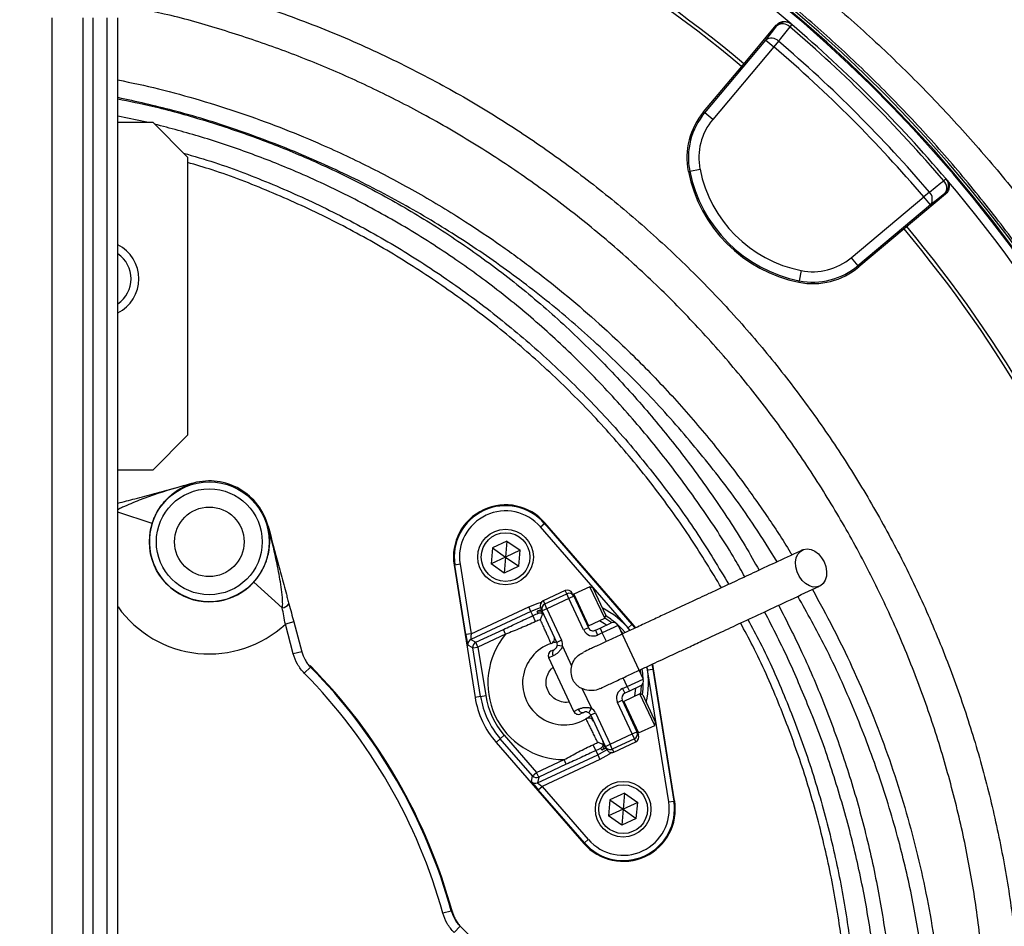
# Model space of a CAD drawing. Header units: millimetres. Extents: x 5255 to 12005, y 4675 to 12925.
# Tile 32 of 38: x 9163 to 10579, y 8869 to 10173. Entities that reach past the tile are written whole.
import ezdxf

# ---------------------------------------------------------------- set-up
doc = ezdxf.new("R2010")
doc.units = ezdxf.units.MM
doc.header["$LTSCALE"] = 5

msp = doc.modelspace()

# ---------------------------------------------------------------- linework, layer by layer
at = {"color": 7, "linetype": 'Continuous', "lineweight": 25}
for p, q in [((9209.8, 4775.2), (9209.8, 10175.2)), ((9254.6, 4775.2), (9254.6, 10175.2)), ((9269, 4775.2), (9269, 10175.2)), ((9289, 4775.2), (9289, 10175.2)), ((9304.5, 4775.2), (9304.5, 10175.2)), ((10273.2, 10165.9), (10270.4, 10162.6)), ((10273.2, 10165.9), (10272.3, 10166.7)), ((10201.3, 10105.6), (10251.1, 10164.9)), ((10252, 10164.1), (10251.1, 10164.9)), ((10148.2, 10039), (10235.9, 10143.4)), ((10235.9, 10143.4), (10247.4, 10133.8)), ((10254.2, 10141.9), (10247.4, 10133.8)), ((10247.4, 10133.8), (10159.7, 10029.4)), ((10146.6, 10040.3), (10201.3, 10105.6)), ((10146.6, 10040.3), (10148.2, 10039)), ((10159.7, 10029.4), (10148.2, 10039)), ((9304.5, 10025.2), (9354.5, 10025.2)), ((9404.5, 9975.2), (9354.5, 10025.2)), ((9404.5, 9975.2), (9404.5, 9575.2)), ((10124.6, 9954.3), (10126.7, 9954.7)), ((10141.4, 9957.6), (10126.7, 9954.7)), ((10495.2, 9943.9), (10491.9, 9941.1)), ((10496, 9943), (10495.2, 9943.9)), ((10471.2, 9924.9), (10463.1, 9918)), ((10358.7, 9830.4), (10463.1, 9918)), ((10494.2, 9921.8), (10434.9, 9872)), ((10472.8, 9906.5), (10463.1, 9918)), ((10494.2, 9921.8), (10493.4, 9922.7)), ((10472.8, 9906.5), (10368.3, 9818.9)), ((10434.9, 9872), (10369.7, 9817.3)), ((10358.7, 9830.4), (10368.3, 9818.9)), ((10287, 9812), (10284, 9797.3)), ((10369.7, 9817.3), (10368.3, 9818.9)), ((10283.6, 9795.2), (10284, 9797.3)), ((9354.5, 9525.2), (9404.5, 9575.2)), ((9354.5, 9525.2), (9304.5, 9525.2)), ((9413.1, 9506.7), (9413.1, 9506.7)), ((9520.3, 9444.8), (9520.3, 9444.8)), ((9911.9, 9443.7), (9917.6, 9448.6)), ((10037.9, 9298.5), (9911.9, 9443.7)), ((9917.6, 9448.6), (9918.4, 9449.4)), ((9917.6, 9448.6), (10043.6, 9303.4)), ((10044.5, 9304.2), (9918.4, 9449.4)), ((9863.8, 9423.2), (9842.9, 9413.5)), ((9863.8, 9423.2), (9861.8, 9400.2)), ((9863.8, 9423.2), (9882.7, 9410)), ((9842.9, 9413.5), (9840.9, 9390.4)), ((9842.9, 9413.5), (9861.8, 9400.2)), ((9882.7, 9410), (9861.8, 9400.2)), ((9880.7, 9387), (9882.7, 9410)), ((9788.9, 9388.6), (9787.7, 9388.4)), ((9787.7, 9388.4), (9817.9, 9198.5)), ((9796.3, 9389.8), (9788.9, 9388.6)), ((9804.8, 9288.8), (9788.9, 9388.6)), ((9796.3, 9389.8), (9812.2, 9290)), ((9861.8, 9400.2), (9840.9, 9390.4)), ((9859.8, 9377.2), (9840.9, 9390.4)), ((9861.8, 9400.2), (9859.8, 9377.2)), ((9880.7, 9387), (9859.8, 9377.2)), ((9861.8, 9400.2), (9880.7, 9387)), ((9499.7, 9364.3), (9540.7, 9327.3)), ((9947.7, 9352), (9916, 9337.2)), ((9918.1, 9332.7), (9949.8, 9347.5)), ((9953, 9340.7), (9949.8, 9347.5)), ((9957.7, 9348.4), (9959.8, 9343.8)), ((9983.2, 9357.5), (9959.9, 9346.6)), ((9987.2, 9356.1), (9983.2, 9357.5)), ((10004.4, 9312.2), (9983.2, 9357.5)), ((9987.2, 9356.1), (10005.8, 9316.2)), ((9921.3, 9325.9), (9918.1, 9332.7)), ((9953, 9340.7), (9921.3, 9325.9)), ((9959.8, 9343.8), (9953, 9340.7)), ((9974.1, 9295.4), (9953, 9340.7)), ((9959.8, 9343.8), (9980.9, 9298.5)), ((9898.3, 9321.9), (9811.7, 9281.5)), ((9812.2, 9290), (9895.2, 9328.7)), ((9898.3, 9321.9), (9895.2, 9328.7)), ((9901.1, 9316), (9898.3, 9321.9)), ((9914.5, 9322.7), (9912.4, 9327.2)), ((9921.3, 9325.9), (9914.5, 9322.7)), ((9935.6, 9277.4), (9914.5, 9322.7)), ((9921.3, 9325.9), (9942.4, 9280.6)), ((10004.4, 9312.2), (10005.8, 9316.2)), ((9557.2, 9307), (9545.2, 9303.7)), ((9556.6, 9260.9), (9545.2, 9303.7)), ((9557.2, 9307), (9568.7, 9264.1)), ((9905, 9307.5), (9901.1, 9316)), ((9981, 9301.3), (10004.4, 9312.2)), ((9997.7, 9298.1), (10013.6, 9305.5)), ((10037.9, 9298.5), (10043.6, 9303.4)), ((10043.6, 9303.4), (10044.5, 9304.2)), ((10049.1, 9298.6), (10044.5, 9304.2)), ((9812.2, 9290), (9804.8, 9288.8)), ((9819, 9277.6), (9858.6, 9296.1)), ((9861.8, 9289.3), (9822.1, 9270.8)), ((9861.8, 9289.3), (9858.6, 9296.1)), ((9980.9, 9298.5), (9974.1, 9295.4)), ((9990.9, 9294.9), (9997.7, 9298.1)), ((9990.9, 9294.9), (9994.1, 9288.1)), ((10000.9, 9291.3), (9994.1, 9288.1)), ((9997.7, 9298.1), (10000.9, 9291.3)), ((10023.5, 9301.8), (10000.9, 9291.3)), ((10023.5, 9301.8), (10059.5, 9224.8)), ((9811.7, 9281.5), (9819, 9277.6)), ((9822.1, 9270.8), (9819, 9277.6)), ((9942.4, 9280.6), (9935.6, 9277.4)), ((9568.7, 9264.1), (9556.6, 9260.9)), ((9814.7, 9269.7), (9807.5, 9273.5)), ((9814.7, 9269.7), (9822.1, 9270.8)), ((9825.8, 9199.8), (9814.7, 9269.7)), ((9822.1, 9270.8), (9833.2, 9201)), ((9927.5, 9265.3), (9932, 9267.4)), ((9943.7, 9272), (9936.2, 9273.1)), ((9943.7, 9272), (9956.8, 9243.9)), ((9930.3, 9258.4), (9923.8, 9255.4)), ((9959.8, 9178.3), (9923.8, 9255.4)), ((10074.7, 9239.4), (10073.4, 9246.4)), ((9581.3, 9242), (9572.4, 9233.2)), ((9580.9, 9244.1), (9581.3, 9242)), ((10066.1, 9238), (10073.6, 9239.2)), ((10096.4, 9048.1), (10066.1, 9238)), ((10073.6, 9239.2), (10074.7, 9239.4)), ((10073.6, 9239.2), (10103.8, 9049.3)), ((10104.9, 9049.5), (10074.7, 9239.4)), ((10036.8, 9214.2), (10059.5, 9224.8)), ((9972.1, 9210.9), (9985.3, 9182.8)), ((10030, 9211.1), (10036.8, 9214.2)), ((10030, 9211.1), (10033.2, 9204.3)), ((10055.1, 9203.4), (10031.7, 9192.6)), ((10040, 9207.4), (10033.2, 9204.3)), ((10036.8, 9214.2), (10040, 9207.4)), ((10055.8, 9214.8), (10040, 9207.4)), ((10059.1, 9202), (10055.1, 9203.4)), ((10076.2, 9158.1), (10055.1, 9203.4)), ((9825.8, 9199.8), (9817.9, 9198.5)), ((9825.8, 9199.8), (9833.2, 9201)), ((10022.7, 9191.1), (10029.5, 9194.3)), ((10043.9, 9145.8), (10022.7, 9191.1)), ((10029.5, 9194.3), (10050.7, 9149)), ((10059.1, 9202), (10077.6, 9162.1)), ((9959.8, 9178.3), (9966.2, 9181.3)), ((9974.3, 9176.8), (9969.7, 9174.7)), ((9981.3, 9176.4), (9985.3, 9182.8)), ((9984.2, 9173.2), (9991, 9176.3)), ((9991, 9176.3), (10012.2, 9131)), ((10005.4, 9127.9), (9984.2, 9173.2)), ((10076.2, 9158.1), (10077.6, 9162.1)), ((10043.9, 9145.8), (10050.7, 9149)), ((10050.7, 9149), (10052.8, 9144.5)), ((10052.9, 9147.3), (10076.2, 9158.1)), ((9854.2, 9139), (9848.2, 9133.7)), ((9848.2, 9133.7), (9974.2, 8988.5)), ((9854.2, 9139), (9859.9, 9143.9)), ((9900.6, 9085.5), (9854.2, 9139)), ((9859.9, 9143.9), (9906.2, 9090.5)), ((10012.2, 9131), (10043.9, 9145.8)), ((10047, 9139), (10015.3, 9124.2)), ((10017.4, 9119.7), (10049.2, 9134.5)), ((10047, 9139), (10043.9, 9145.8)), ((9991.6, 9121.9), (9987.6, 9130.4)), ((9991.6, 9121.9), (9994.3, 9116)), ((10005.4, 9127.9), (10012.2, 9131)), ((10007.5, 9123.3), (10005.4, 9127.9)), ((10015.3, 9124.2), (10012.2, 9131)), ((9906.2, 9090.5), (9945.9, 9108.9)), ((9907.7, 9075.6), (9994.3, 9116)), ((9997.5, 9109.2), (9914.5, 9070.5)), ((9949.1, 9102.2), (9945.9, 9108.9)), ((9994.3, 9116), (9997.5, 9109.2)), ((9900.6, 9085.5), (9906.2, 9090.5)), ((9909.4, 9083.7), (9906.2, 9090.5)), ((9949.1, 9102.2), (9909.4, 9083.7)), ((9898.9, 9077.5), (9900.6, 9085.5)), ((9909.4, 9083.7), (9907.7, 9075.6)), ((9908.8, 9065.6), (9914.5, 9070.5)), ((9975.1, 8989.3), (9908.8, 9065.6)), ((9914.5, 9070.5), (9980.8, 8994.2)), ((10011.9, 9050.9), (10009.9, 9027.9)), ((10032.9, 9060.7), (10011.9, 9050.9)), ((10011.9, 9050.9), (10030.9, 9037.7)), ((10032.9, 9060.7), (10030.9, 9037.7)), ((10051.8, 9047.4), (10030.9, 9037.7)), ((10032.9, 9060.7), (10051.8, 9047.4)), ((10049.8, 9024.4), (10051.8, 9047.4)), ((10096.4, 9048.1), (10103.8, 9049.3)), ((10103.8, 9049.3), (10104.9, 9049.5)), ((10030.9, 9037.7), (10009.9, 9027.9)), ((10030.9, 9037.7), (10028.8, 9014.7)), ((10030.9, 9037.7), (10049.8, 9024.4)), ((10028.8, 9014.7), (10009.9, 9027.9)), ((10049.8, 9024.4), (10028.8, 9014.7)), ((9975.1, 8989.3), (9980.8, 8994.2)), ((9975.1, 8989.3), (9974.2, 8988.5)), ((9783.8, 8891.3), (9771.8, 8888)), ((9783.8, 8891.3), (9785.3, 8889.9)), ((9796.7, 8869.3), (9787.8, 8860.5)), ((9796.7, 8869.3), (9828, 8838))]:
    msp.add_line(p, q, dxfattribs=at)
at = {"color": 8, "linetype": 'Continuous', "lineweight": 25}
for p, q in [((9345.8, 10025.2), (9304.5, 10034.2)), ((9353.7, 9448.6), (9304.5, 9464.5)), ((9949.8, 9347.5), (9947.7, 9352)), ((9959.9, 9346.6), (9981, 9301.3)), ((9916, 9337.2), (9918.1, 9332.7)), ((10043.6, 9303.4), (10047.9, 9298.2)), ((10006.7, 9278.8), (10000.9, 9291.3)), ((10026.9, 9294.5), (10030.8, 9290.2)), ((10041, 9294.8), (10037.9, 9298.5)), ((10072.3, 9245.9), (10073.6, 9239.2)), ((10055.2, 9237.7), (10056, 9232.1)), ((10066.1, 9238), (10065.3, 9242.6)), ((10036.8, 9214.2), (10031, 9226.7)), ((10031.7, 9192.6), (10052.9, 9147.3)), ((10049.2, 9134.5), (10047, 9139)), ((10015.3, 9124.2), (10017.4, 9119.7))]:
    msp.add_line(p, q, dxfattribs=at)
at = {"color": 7, "linetype": 'Continuous', "lineweight": 25, "flags": 128}
for points in [[(10235.9, 10143.4), (10244.1, 10154), (10252, 10164.1)], [(10270.4, 10162.6), (10257.3, 10145.8), (10254.2, 10141.9)], [(10471.2, 9924.9), (10487.9, 9938), (10491.9, 9941.1)], [(10493.4, 9922.7), (10483.3, 9914.8), (10472.8, 9906.5)], [(10319.9, 9393.1), (10322.3, 9386.4), (10323.4, 9379.5), (10323.1, 9372.9), (10321.5, 9367.1), (10318.5, 9362.3), (10314.5, 9359), (10309.6, 9357.2), (10304.2, 9357.1), (10298.6, 9358.8), (10293.2, 9362), (10288.3, 9366.7), (10284.1, 9372.5), (10281.1, 9379), (10279.3, 9385.9), (10278.9, 9392.7), (10279.9, 9398.9), (10282.2, 9404.3), (10285.7, 9408.4), (10290.2, 9411), (10295.4, 9411.9), (10301, 9411.1), (10306.5, 9408.6), (10311.7, 9404.6), (10316.3, 9399.3), (10319.9, 9393.1)], [(9912.4, 9327.3), (9911.6, 9327.1), (9898.3, 9321.9)], [(9908.5, 9319.1), (9908.4, 9319.3), (9908, 9320.3), (9907.2, 9322)], [(10033.6, 9291.6), (10029.4, 9296.4), (10023.1, 9302.6)], [(10059.8, 9224), (10059, 9232.8), (10058.1, 9239.2)], [(9994.3, 9116), (10006.8, 9122.9), (10007.5, 9123.3)], [(10000.1, 9122.7), (10000, 9122.9), (9999.5, 9123.9), (9998.7, 9125.6)]]:
    msp.add_lwpolyline(points, dxfattribs=at)
at = {"color": 8, "linetype": 'Continuous', "lineweight": 25, "flags": 128}
for points in [[(9895.2, 9328.7), (9908.8, 9334), (9913.7, 9335.5)], [(10006.8, 9302.3), (10004, 9304.3), (9996.9, 9308.7)], [(10004.6, 9312.8), (10004.6, 9312.8), (10014.6, 9305.9)], [(10047.6, 9200), (10048.8, 9208.3), (10049.1, 9211.7)], [(10056.8, 9215.4), (10055.7, 9203.3), (10055.7, 9203.2)], [(10014.7, 9119), (10010.3, 9116.2), (9997.5, 9109.2)]]:
    msp.add_lwpolyline(points, dxfattribs=at)
at = {"color": 7, "linetype": 'Continuous', "lineweight": 25}
for centre, radius in [((9435.8, 9422.1), 86.1), ((9435.8, 9422.1), 76.1), ((9435.8, 9422.1), 50), ((9861.8, 9400.2), 40), ((9861.8, 9400.2), 35), ((10030.9, 9037.7), 40), ((10030.9, 9037.7), 35)]:
    msp.add_circle(centre, radius, dxfattribs=at)
for centre, radius, start, end in [((9004.5, 8675.2), 1975, 1.3781, 85.3935), ((9004.5, 8675.2), 1971.4, 1.3807, 84.4361), ((9004.5, 8675.2), 1970, 1.3816, 84.3878), ((9004.5, 8675.2), 1957.5, 49.6345, 70.3655), ((9004.5, 8675.2), 1865, 50.0805, 69.9195), ((9004.5, 8675.2), 1870, 50.0802, 69.9198), ((10263.5, 10154.5), 15, 49.6174, 140.017), ((10260.3, 10153.1), 13.8, 43.3838, 126.9104), ((9004.5, 8675.2), 1957.5, 40.4003, 49.5997), ((9004.5, 8675.2), 1953.1, 40.4003, 49.5997), ((10244.2, 10132.4), 13.8, 43.3665, 126.9057), ((9004.5, 8675.2), 1926.9, 40.4331, 49.5669), ((9004.5, 8675.2), 1916.3, 40.4331, 49.5669), ((10225.2, 9974.4), 102.6, 140, 191.2844), ((10225.2, 9974.4), 100.5, 140, 191.2844), ((10225.2, 9974.4), 85.5, 140, 191.2844), ((10323.3, 9994), 202.6, 191.2844, 258.7156), ((10323.3, 9994), 200.5, 191.2844, 258.7156), ((10323.3, 9994), 185.5, 191.2844, 258.7156), ((10482.4, 9931), 13.8, 323.0896, 46.6162), ((10483.8, 9934.2), 15, 309.983, 40.3826), ((9004.5, 8675.2), 1957.5, 19.6345, 40.3655), ((10461.7, 9914.8), 13.8, 323.0943, 46.6335), ((9004.5, 8675.2), 1865, 20.0805, 39.9195), ((9004.5, 8675.2), 1870, 20.0802, 39.9198), ((9279.5, 9800.2), 55, 297.0357, 62.9643), ((9279.5, 9800.2), 43.7, 304.8499, 55.1501), ((10303.7, 9895.9), 85.5, 258.7156, 310), ((10303.7, 9895.9), 102.6, 258.7156, 310), ((10303.7, 9895.9), 100.5, 258.7156, 310), ((9413.1, 9506.6), 0.0402, 105.1693, 122.7357), ((9435.8, 9422.1), 87.5, 15, 105), ((9435.8, 9422.1), 87.5, 15, 105), ((9861.8, 9400.2), 75, 40.962, 189.038), ((9861.8, 9400.2), 73.8, 40.962, 189.038), ((9861.8, 9400.2), 66.3, 40.962, 189.038), ((9435.8, 9422.1), 86.2, 162.1258, 317.8742), ((9520.3, 9444.7), 0.0402, 357.2642, 14.8307), ((9950.9, 9345.2), 7.5, 25, 115), ((9953, 9340.7), 7.5, 25, 115), ((9960.4, 9345.5), 1.25, 115, 205), ((9539.3, 9340.9), 13.7, 275.6802, 323.2408), ((9919.2, 9330.4), 7.5, 115, 205), ((9921.3, 9325.9), 7.5, 115, 205), ((9946.3, 9218.9), 107, 110.6787, 115), ((9946.3, 9218.9), 97.7, 110.6787, 115), ((9980.5, 9302.5), 1.25, 205, 295), ((9946.3, 9218.9), 113.6, 49.6435, 58.5068), ((10016.7, 9298.7), 7.5, 25, 115), ((9946.3, 9218.9), 110, 140.2218, 269.7782), ((9987.7, 9301.7), 15, 205, 295), ((9987.7, 9301.7), 7.5, 205, 295), ((9814.9, 9274.7), 7.5, 115.0145, 189.0235), ((9822.1, 9270.8), 7.5, 115.0145, 189.0235), ((9946.3, 9218.9), 60, 108.6206, 301.3794), ((9924.8, 9282.9), 7.5, 288.6206, 25), ((9928.8, 9274.2), 7.5, 351.4427, 25), ((9928.8, 9274.2), 15, 351.4427, 25), ((9930.6, 9258.5), 7.5, 115, 205), ((9935.9, 9262), 6.71, 126.0535, 212.8712), ((9004.5, 8675.2), 796.2, 15.5016, 44.4984), ((9004.5, 8675.2), 809.8, 15.3729, 44.6271), ((9004.5, 8675.2), 808.7, 15.5016, 44.4984), ((10052.7, 9221.6), 7.5, 295, 25), ((9946.3, 9218.9), 113.6, 351.4932, 0.3565), ((10036.3, 9197.5), 15, 115, 205), ((10036.3, 9197.5), 7.5, 115, 205), ((9946.3, 9218.9), 130, 189.038, 220.962), ((9946.3, 9218.9), 122, 189.038, 220.962), ((9946.3, 9218.9), 114.5, 189.038, 220.962), ((10032.3, 9191.4), 1.25, 115, 205), ((9966.6, 9181.5), 7.5, 205, 295), ((9972.6, 9183.3), 6.71, 197.1288, 283.9465), ((9977.4, 9170), 7.5, 25, 58.5573), ((9977.4, 9170), 15, 25, 58.5573), ((9981.5, 9161.3), 7.5, 25, 121.3794), ((10043.9, 9145.8), 7.5, 295, 25), ((10052.3, 9148.4), 1.25, 205, 295), ((9946.3, 9218.9), 97.7, 295, 299.3213), ((9996.4, 9129.2), 7.5, 347.1879, 24.9995), ((10046, 9141.3), 7.5, 295, 25), ((9946.3, 9218.9), 107, 295, 299.3213), ((10012.2, 9131), 7.5, 205, 295), ((10014.3, 9126.5), 7.5, 205, 295), ((9904.5, 9082.4), 7.5, 220.9765, 294.9855), ((9906.2, 9090.5), 7.5, 220.9765, 294.9855), ((10030.9, 9037.7), 75, 220.962, 9.038), ((10030.9, 9037.7), 73.8, 220.962, 9.038), ((10030.9, 9037.7), 66.3, 220.962, 9.038)]:
    msp.add_arc(centre, radius, start, end, dxfattribs=at)
at = {"color": 8, "linetype": 'Continuous', "lineweight": 25}
for centre, radius, start, end in [((9004.5, 8675.2), 1971.4, 1.3807, 84.4368), ((9435.8, 9422.1), 161.2, 215.4922, 312.7267), ((9909.8, 9315), 7.5, 48.2831, 110.8172), ((9946.3, 9218.9), 121.1, 38.8414, 63.3045), ((9946.3, 9218.9), 121.1, 346.6955, 11.1625), ((9996.4, 9129.2), 7.5, 299.1838, 347.1872)]:
    msp.add_arc(centre, radius, start, end, dxfattribs=at)
at = {"color": 7, "linetype": 'Continuous', "lineweight": 25}
for centre, major_axis, ratio, start_param, end_param in [((9805, 9288.9), (-2.4, 15.4), 0.016782, 1.575598, 3.128941), ((9812.4, 9290.1), (0.72, 8.61), 0.027351, 1.586457, 3.1398), ((9909.1, 9065.7), (-10.2, 11.8), 0.016782, 0.012652, 1.565995), ((9914.8, 9070.6), (7.06, -4.98), 0.027351, 3.143386, 4.696729)]:
    msp.add_ellipse(centre, major_axis=major_axis, ratio=ratio, start_param=start_param, end_param=end_param, dxfattribs=at)
at = {"color": 8, "linetype": 'Continuous', "lineweight": 25}
for points, knots in [([(10056.9, 10392.4), (10056.9, 10392.4), (10083.5, 10376.7), (10136.2, 10343.9), (10212.7, 10290.9), (10287.1, 10233.9), (10359.3, 10173), (10428.9, 10108.3), (10495.2, 10040.8), (10557.8, 9970.5), (10616.9, 9897.9), (10672.9, 9822.1), (10725.7, 9743.3), (10775, 9661.5), (10823.2, 9572.5), (10869.2, 9476), (10911.9, 9371.8), (10949.1, 9264.3), (10980.4, 9153.8), (11005.6, 9040.6), (11024, 8927.1), (11036, 8813.8), (11041.6, 8701.1), (11040.9, 8587), (11033.7, 8472.1), (11019.8, 8356.8), (10999.6, 8243.3), (10973.2, 8132.2), (10941, 8023.6), (10902.4, 7916), (10857.4, 7809.6), (10805.9, 7705.1), (10753.8, 7612.8), (10702.6, 7532.5), (10653.7, 7463), (10601.9, 7395.5), (10546.8, 7329.6), (10488.5, 7265.5), (10426.9, 7203.4), (10362.5, 7143.8), (10289, 7081.4), (10205.8, 7017.5), (10112, 6953.5), (10014, 6894.1), (9911.8, 6839.9), (9805.6, 6791.2), (9698, 6749), (9589.2, 6713.2), (9479.7, 6684), (9384.6, 6663.6), (9325.9, 6654.7), (9304.5, 6651.5)], [0, 0, 0, 0, 0, 0.018711, 0.037432, 0.056144, 0.075247, 0.094361, 0.113465, 0.132276, 0.151097, 0.169908, 0.189089, 0.208282, 0.227463, 0.250072, 0.272698, 0.295307, 0.318584, 0.34188, 0.365157, 0.387817, 0.410494, 0.433153, 0.456474, 0.479814, 0.503136, 0.525858, 0.548598, 0.57132, 0.594707, 0.618113, 0.641499, 0.658496, 0.675493, 0.69262, 0.709747, 0.727264, 0.744781, 0.762427, 0.780074, 0.802847, 0.825638, 0.848411, 0.871846, 0.895301, 0.918736, 0.941474, 0.964229, 0.986967, 1, 1, 1, 1]), ([(10980.6, 8722.7), (10979.8, 8751.1), (10978, 8817), (10967.7, 8919.2), (10951.1, 9028.8), (10928.5, 9136.3), (10899.7, 9243.4), (10864.6, 9349.7), (10823.1, 9454.8), (10778.7, 9550.9), (10732.7, 9638.3), (10686.4, 9717.3), (10636.1, 9794.5), (10581.9, 9869.8), (10523.8, 9943), (10462.8, 10012.9), (10398.9, 10079.4), (10332.6, 10142.4), (10262.9, 10202.7), (10190, 10260), (10114.1, 10314.5), (10061.6, 10347.6), (10035.3, 10364.2)], [0, 0, 0, 0, 0.043065, 0.1001172, 0.1556466, 0.211219, 0.2667485, 0.3238965, 0.3810914, 0.4382395, 0.4845792, 0.5309438, 0.5772836, 0.6245463, 0.6718352, 0.7190979, 0.7654446, 0.8118161, 0.8581627, 0.9054334, 0.9527304, 1, 1, 1, 1]), ([(9354.5, 10235.3), (9367.2, 10232.6), (9412.8, 10223), (9489.7, 10200), (9584.8, 10166.6), (9677.4, 10127), (9764.2, 10083.4), (9845.1, 10036.4), (9920.4, 9986.7), (9993, 9932.8), (10062.4, 9875), (10128.4, 9813.5), (10190.7, 9748.6), (10249, 9680.3), (10303.4, 9608.9), (10353.8, 9534.5), (10400, 9457.4), (10441.9, 9378.1), (10479.1, 9296.6), (10511.5, 9213.3), (10539.3, 9128.2), (10562.3, 9041.6), (10580.5, 8953.8), (10593.8, 8865.3), (10602.1, 8776.1), (10605.2, 8686.5), (10603.2, 8596.5), (10596.1, 8506.7), (10584.1, 8417.4), (10567.1, 8329), (10545.2, 8241.9), (10518.1, 8156.2), (10489.4, 8078.7), (10467.5, 8030.7), (10458.1, 8010)], [0, 0, 0, 0, 0.013704, 0.0491, 0.084532, 0.119929, 0.155221, 0.186838, 0.218555, 0.250322, 0.28209, 0.313807, 0.345425, 0.376868, 0.408409, 0.44, 0.47159, 0.503131, 0.534573, 0.565933, 0.597392, 0.628901, 0.660409, 0.691867, 0.723226, 0.754754, 0.786382, 0.818061, 0.849741, 0.88137, 0.912899, 0.94442, 0.976041, 1, 1, 1, 1]), ([(10412.9, 8031.1), (10421.6, 8050.2), (10442.6, 8096.2), (10470.4, 8171.2), (10496.8, 8254.7), (10518, 8338.8), (10534.4, 8423.1), (10546.2, 8509), (10553.2, 8596.3), (10555.2, 8684.7), (10552.2, 8772.1), (10544.3, 8858.2), (10531.8, 8942.8), (10514.5, 9027.3), (10492.2, 9111.5), (10465, 9195.1), (10433.3, 9276.4), (10397.4, 9355.1), (10357.6, 9431), (10313.3, 9505.3), (10264.4, 9577.7), (10211, 9647.8), (10154.1, 9714.4), (10094.1, 9777.1), (10031.2, 9836), (9964.4, 9891.8), (9894, 9944.3), (9820, 9993.2), (9746, 10036.2), (9672.7, 10073.7), (9600.4, 10106), (9526, 10135), (9449.4, 10160), (9392, 10176.5), (9360, 10183.3), (9354.5, 10184.4)], [0, 0, 0, 0, 0.022967, 0.055176, 0.087358, 0.11863, 0.149926, 0.181198, 0.213387, 0.245603, 0.277792, 0.308906, 0.340043, 0.371156, 0.403169, 0.435207, 0.46722, 0.498423, 0.52965, 0.560853, 0.592953, 0.625079, 0.657179, 0.688552, 0.719949, 0.751322, 0.783606, 0.815916, 0.848199, 0.877042, 0.905903, 0.934745, 0.964293, 0.993862, 1, 1, 1, 1]), ([(9304.5, 10086.3), (9324.1, 10082.1), (9363.7, 10073.8), (9422.6, 10057.4), (9480.7, 10039), (9537.2, 10018.4), (9598.6, 9993.2), (9665.1, 9962.2), (9736, 9924.4), (9799.2, 9886.2), (9855.1, 9848.6), (9904.1, 9812.7), (9951.4, 9775.1), (10002.2, 9731.1), (10056.1, 9680), (10111.9, 9621), (10160.2, 9564.1), (10201.8, 9510.3), (10237.5, 9459.7), (10261.3, 9423.9), (10272.7, 9404.6), (10273.5, 9403.2)], [0, 0, 0, 0, 0.048593, 0.098736, 0.148879, 0.19721, 0.245542, 0.311078, 0.376664, 0.4422, 0.492217, 0.542234, 0.591658, 0.641083, 0.708045, 0.775056, 0.84202, 0.893079, 0.944138, 0.995974, 1, 1, 1, 1]), ([(10252.2, 9393.3), (10241.8, 9410.3), (10214.7, 9454.3), (10164.8, 9521.6), (10103.7, 9595.6), (10037.5, 9665.5), (9967, 9731.3), (9892.9, 9791.9), (9815.3, 9847.2), (9734.7, 9897.3), (9650.8, 9942.2), (9564.1, 9981.7), (9475, 10015.4), (9388.4, 10042.2), (9330.9, 10054.9), (9304.5, 10060.7)], [0, 0, 0, 0, 0.050796, 0.131783, 0.213022, 0.294337, 0.375561, 0.456535, 0.535743, 0.61521, 0.694757, 0.774209, 0.853404, 0.93268, 1, 1, 1, 1]), ([(9304.5, 10059), (9320.9, 10055.6), (9362, 10047.2), (9426.8, 10029.1), (9498.8, 10005.3), (9572.3, 9976.2), (9646.9, 9941.5), (9721.8, 9900.6), (9794.9, 9854.6), (9865.6, 9803.2), (9933.4, 9746.6), (9996.4, 9686.4), (10054.9, 9623.3), (10109.1, 9557.9), (10159.7, 9488.9), (10199, 9429.9), (10219.7, 9392.9), (10226.3, 9381.2)], [0, 0, 0, 0, 0.0418642, 0.105459, 0.1691051, 0.2326994, 0.3046353, 0.3766464, 0.4485817, 0.5234187, 0.5983427, 0.6731855, 0.7456736, 0.8182195, 0.8907085, 0.9653467, 1, 1, 1, 1]), ([(10205.9, 9371.7), (10201.2, 9380.1), (10182.9, 9412.8), (10146.4, 9468), (10096.3, 9537), (10041.3, 9603.6), (9983.3, 9666.4), (9922.3, 9724.9), (9858.3, 9778.7), (9790, 9829.1), (9717.3, 9875.6), (9640.6, 9917.8), (9565.8, 9952.9), (9493.7, 9981.4), (9425.7, 10004.4), (9379.7, 10016.6), (9357.1, 10022.6)], [0, 0, 0, 0, 0.026664, 0.103452, 0.182509, 0.261632, 0.340688, 0.416736, 0.49286, 0.568903, 0.648, 0.727186, 0.806284, 0.87163, 0.937027, 1, 1, 1, 1]), ([(9413, 9506.6), (9405, 9504.4), (9378.7, 9497), (9344.2, 9486.4), (9317.3, 9474.3), (9306.9, 9470), (9304.9, 9468.5), (9304.5, 9468.2)], [0, 0, 0, 0, 0.2165335, 0.7108809, 0.9356439, 0.9868032, 1, 1, 1, 1]), ([(10303, 9353.5), (10313, 9335.3), (10333.1, 9298.7), (10360.5, 9242), (10385.8, 9183.8), (10408.8, 9124.1), (10429.2, 9063.4), (10446.9, 9002), (10461.9, 8940.1), (10474.1, 8877.8), (10483.6, 8814.9), (10490.3, 8751), (10494.2, 8686.3), (10495, 8620.9), (10492.7, 8555.3), (10487.6, 8491.4), (10479.7, 8429.4), (10468.3, 8362.3), (10452, 8288.8), (10429.6, 8209.2), (10404.7, 8137.2), (10384.2, 8084.7), (10372.3, 8058.5), (10369.1, 8051.5)], [0, 0, 0, 0, 0.045919, 0.092028, 0.139094, 0.186159, 0.233556, 0.280952, 0.327817, 0.374682, 0.42189, 0.469098, 0.517423, 0.565749, 0.614472, 0.663195, 0.708222, 0.75325, 0.814306, 0.875409, 0.936467, 0.983064, 1, 1, 1, 1]), ([(10254.3, 9330.9), (10265.8, 9308.4), (10290.3, 9260.6), (10322, 9185.1), (10350.9, 9105.2), (10375.2, 9023), (10394.8, 8938.9), (10409.5, 8853), (10419, 8767.5), (10423.4, 8682.8), (10423, 8599.2), (10417.8, 8514.9), (10407.7, 8430.3), (10392.6, 8345.5), (10372.8, 8262.4), (10348, 8181.3), (10326.7, 8120.5), (10312.1, 8087.2), (10308.8, 8079.6)], [0, 0, 0, 0, 0.058292, 0.123766, 0.189292, 0.254767, 0.322183, 0.389655, 0.457071, 0.521802, 0.586583, 0.651316, 0.71788, 0.784498, 0.851061, 0.915992, 0.980973, 1, 1, 1, 1]), ([(10352.5, 8059.3), (10359.7, 8075.6), (10380.3, 8121.8), (10407.6, 8200.5), (10434.5, 8294.7), (10454.7, 8390.5), (10467.8, 8482.9), (10474.2, 8571.6), (10475.1, 8656.4), (10470.9, 8741.3), (10461.6, 8825.8), (10447.3, 8909.5), (10426.9, 8996.8), (10399.4, 9087.4), (10363.9, 9180.6), (10325.2, 9266.5), (10295.5, 9319.8), (10282.1, 9343.8)], [0, 0, 0, 0, 0.03994, 0.113277, 0.186686, 0.260007, 0.333092, 0.396545, 0.460214, 0.523997, 0.587785, 0.651467, 0.71493, 0.789274, 0.86386, 0.938531, 1, 1, 1, 1]), ([(9913.7, 9324.5), (9912.5, 9324.1), (9910, 9323.2), (9907.6, 9322.3), (9907.3, 9322.1), (9907.2, 9322)], [0, 0, 0, 0, 0.308705, 0.657004, 1, 1, 1, 1]), ([(10299.7, 9179.5), (10290.1, 9203.1), (10270.3, 9251.3), (10246.5, 9297.8), (10234.3, 9321.5)], [0, 0, 0, 0, 0.489496, 1, 1, 1, 1]), ([(10000.1, 9122.7), (10000.2, 9122.7), (10000.4, 9122.8), (10002.1, 9123.6), (10004.2, 9124.9), (10005.3, 9125.5)], [0, 0, 0, 0, 0.25388, 0.630836, 1, 1, 1, 1])]:
    msp.add_open_spline(points, degree=3, knots=knots, dxfattribs=at)
at = {"color": 7, "linetype": 'Continuous', "lineweight": 25}
for points, knots in [([(10251.1, 10164.9), (10251.8, 10165.7), (10252.5, 10166.3), (10254, 10167.6), (10254.8, 10168.1), (10256.6, 10169), (10257.5, 10169.4), (10259.4, 10169.9), (10260.4, 10170.1), (10262.3, 10170.3), (10263.3, 10170.3), (10265.3, 10170), (10266.2, 10169.8), (10268.1, 10169.2), (10269, 10168.8), (10270.8, 10167.9), (10271.6, 10167.3), (10272.3, 10166.7)], [0, 0, 0, 0, 0.125, 0.125, 0.25, 0.25, 0.375, 0.375, 0.5, 0.5, 0.625, 0.625, 0.75, 0.75, 0.875, 0.875, 1, 1, 1, 1]), ([(9398.7, 9981), (9413.7, 9976.6), (9457.3, 9963.8), (9527.5, 9936.5), (9609.1, 9899.6), (9687.9, 9857.3), (9763.5, 9810.1), (9835.8, 9758.1), (9904.7, 9701.3), (9969.9, 9639.9), (10031, 9574.5), (10087.4, 9505.4), (10138.5, 9434.5), (10168.3, 9385), (10182.8, 9360.9)], [0, 0, 0, 0, 0.045798, 0.132947, 0.22069, 0.308011, 0.394894, 0.481683, 0.568767, 0.656461, 0.74393, 0.830861, 0.917662, 1, 1, 1, 1]), ([(10172.2, 9356), (10158, 9379.6), (10128.6, 9428.4), (10078, 9498.5), (10022.2, 9567.1), (9961.8, 9631.8), (9897.3, 9692.5), (9829, 9748.8), (9757.1, 9800.6), (9681.9, 9847.6), (9603.8, 9889.7), (9523.1, 9926.1), (9456.5, 9952.2), (9416.4, 9964), (9404.5, 9967.5)], [0, 0, 0, 0, 0.082145, 0.170133, 0.257981, 0.34606, 0.434262, 0.522234, 0.610352, 0.698696, 0.786802, 0.875052, 0.963017, 1, 1, 1, 1]), ([(10496, 9943), (10496.6, 9942.2), (10497.2, 9941.4), (10498.2, 9939.7), (10498.6, 9938.8), (10499.2, 9936.9), (10499.4, 9936), (10499.6, 9934), (10499.6, 9933), (10499.4, 9931), (10499.3, 9930.1), (10498.7, 9928.2), (10498.4, 9927.3), (10497.5, 9925.5), (10496.9, 9924.7), (10495.7, 9923.1), (10495, 9922.4), (10494.2, 9921.8)], [0, 0, 0, 0, 0.125, 0.125, 0.25, 0.25, 0.375, 0.375, 0.5, 0.5, 0.625, 0.625, 0.75, 0.75, 0.875, 0.875, 1, 1, 1, 1]), ([(9304.5, 9477.6), (9312.6, 9479.7), (9330.1, 9484.4), (9357.2, 9491.7), (9380.7, 9498), (9397.3, 9502.4), (9405.8, 9504.7), (9410.4, 9505.9), (9412.4, 9506.5), (9413.1, 9506.6)], [0, 0, 0, 0, 0.226508, 0.486544, 0.746676, 0.874875, 0.944619, 0.980789, 1, 1, 1, 1]), ([(9353.7, 9448.6), (9354.1, 9449.8), (9354.5, 9450.9), (9355.3, 9453.2), (9355.8, 9454.4), (9357.2, 9457.7), (9358.1, 9459.8), (9360.2, 9463.7), (9361.2, 9465.6), (9363.4, 9469.3), (9364.6, 9471), (9368, 9476), (9370.4, 9478.9), (9375.3, 9484.2), (9377.7, 9486.6), (9382.9, 9491), (9385.5, 9493), (9390.8, 9496.6), (9393.4, 9498.3), (9398.9, 9501.2), (9401.7, 9502.5), (9407.3, 9504.8), (9410.2, 9505.8), (9413, 9506.6)], [0, 0, 0, 0, 0.03125, 0.03125, 0.0625, 0.0625, 0.125, 0.125, 0.1875, 0.1875, 0.25, 0.25, 0.375, 0.375, 0.5, 0.5, 0.625, 0.625, 0.75, 0.75, 0.875, 0.875, 1, 1, 1, 1]), ([(9499.7, 9364.3), (9500.5, 9365.2), (9501.3, 9366.2), (9502.9, 9368), (9503.7, 9369), (9505.9, 9371.8), (9507.2, 9373.7), (9509.6, 9377.5), (9510.7, 9379.3), (9512.8, 9383), (9513.7, 9384.9), (9516.3, 9390.4), (9517.6, 9393.9), (9519.8, 9400.8), (9520.6, 9404.1), (9521.9, 9410.7), (9522.3, 9414), (9522.8, 9420.4), (9522.9, 9423.5), (9522.7, 9429.7), (9522.4, 9432.8), (9521.6, 9438.8), (9521, 9441.8), (9520.3, 9444.7)], [0, 0, 0, 0, 0.03125, 0.03125, 0.0625, 0.0625, 0.125, 0.125, 0.1875, 0.1875, 0.25, 0.25, 0.375, 0.375, 0.5, 0.5, 0.625, 0.625, 0.75, 0.75, 0.875, 0.875, 1, 1, 1, 1]), ([(9540.7, 9327.3), (9540.9, 9327.9), (9541, 9328.5), (9541.2, 9329.7), (9541.2, 9330.3), (9541.3, 9332.2), (9541.3, 9333.4), (9541.2, 9337.2), (9541.1, 9339.7), (9540.4, 9347.1), (9539.8, 9352.1), (9538.4, 9361.9), (9537.6, 9366.9), (9535.9, 9376.7), (9534.9, 9381.6), (9532, 9396.3), (9529.9, 9406), (9525.3, 9425.4), (9522.9, 9435.1), (9520.3, 9444.7)], [0, 0, 0, 0, 0.015625, 0.015625, 0.03125, 0.03125, 0.0625, 0.0625, 0.125, 0.125, 0.25, 0.25, 0.375, 0.375, 0.5, 0.5, 0.75, 0.75, 1, 1, 1, 1]), ([(9520.3, 9444.7), (9525.3, 9426), (9530.3, 9407.3), (9537.9, 9379.3), (9540.4, 9369.9), (9544.1, 9355.9), (9545.4, 9351.3), (9547.2, 9344.3), (9547.8, 9342), (9548.8, 9338.5), (9549.1, 9337.3), (9549.7, 9335), (9550, 9333.8), (9550.3, 9332.7)], [0, 0, 0, 0, 0.5, 0.5, 0.75, 0.75, 0.875, 0.875, 0.9375, 0.9375, 0.96875, 0.96875, 1, 1, 1, 1]), ([(10289, 9410.5), (10277.1, 9404.9), (10254.5, 9394.4), (10222.7, 9379.6), (10195, 9366.6), (10172.5, 9356.1), (10154.8, 9347.9), (10141.3, 9341.6), (10129.5, 9336.1), (10117.4, 9330.4), (10103.4, 9323.9), (10086.7, 9316.1), (10068, 9307.4), (10049.4, 9298.7), (10031.4, 9290.3), (10014.4, 9282.4), (9998, 9274.8), (9983.9, 9268.2), (9976.9, 9264.9), (9973.8, 9263.5)], [0, 0, 0, 0, 0.094023, 0.17822, 0.252598, 0.317171, 0.361036, 0.398848, 0.430594, 0.461148, 0.503246, 0.553276, 0.61125, 0.677228, 0.73583, 0.799528, 0.868219, 0.941849, 1, 1, 1, 1]), ([(9998.1, 9211.4), (10001.5, 9213), (10009.1, 9216.5), (10024.1, 9223.5), (10040.9, 9231.3), (10057.4, 9239), (10072.7, 9246.2), (10086.5, 9252.6), (10098.8, 9258.3), (10111.8, 9264.4), (10127.6, 9271.8), (10147.9, 9281.2), (10172.5, 9292.7), (10201.4, 9306.2), (10234.8, 9321.7), (10272.6, 9339.4), (10299.3, 9351.8), (10313.3, 9358.4)], [0, 0, 0, 0, 0.064098, 0.140882, 0.209922, 0.271139, 0.324429, 0.369742, 0.40712, 0.441724, 0.490591, 0.549772, 0.619267, 0.69904, 0.789067, 0.889381, 1, 1, 1, 1]), ([(9914.7, 9318.7), (9913.6, 9319.2), (9912.6, 9319.5), (9911, 9319.5), (9910.5, 9319.5), (9909.5, 9319.4), (9909, 9319.3), (9908.5, 9319.1)], [0, 0, 0, 0, 0.5, 0.5, 0.75, 0.75, 1, 1, 1, 1]), ([(9914.7, 9318.7), (9914.5, 9318.1), (9914.3, 9317.4), (9913.9, 9316.1), (9913.6, 9315.4), (9912.9, 9313.2), (9912.4, 9311.7), (9911.8, 9310.3)], [0, 0, 0, 0, 0.25, 0.25, 0.5, 0.5, 1, 1, 1, 1]), ([(9914.7, 9318.7), (9915.5, 9318.2), (9916.1, 9317.7), (9917.2, 9316.6), (9917.7, 9315.9), (9918, 9315.2)], [0, 0, 0, 0, 0.5, 0.5, 1, 1, 1, 1]), ([(9858.6, 9296.1), (9865.7, 9299.4), (9872.8, 9302.7), (9883.4, 9307.7), (9886.9, 9309.3), (9894, 9312.6), (9897.6, 9314.3), (9901.1, 9316)], [0, 0, 0, 0, 0.5, 0.5, 0.75, 0.75, 1, 1, 1, 1]), ([(9905, 9307.5), (9901.5, 9305.8), (9897.9, 9304.2), (9890.8, 9301.1), (9887.2, 9299.5), (9876.4, 9295), (9869.1, 9292.2), (9861.8, 9289.3)], [0, 0, 0, 0, 0.25, 0.25, 0.5, 0.5, 1, 1, 1, 1]), ([(9927.2, 9275.8), (9927.2, 9275.8), (9926.8, 9276.6), (9925.7, 9279.1), (9925.3, 9280.1), (9924.2, 9282.5), (9923.6, 9283.9), (9922.2, 9287.1), (9921.5, 9288.8), (9919.8, 9292.5), (9919, 9294.4), (9917.5, 9297.6), (9917.1, 9298.7), (9916.1, 9300.9), (9915.6, 9302.1), (9914, 9305.5), (9912.9, 9307.9), (9911.8, 9310.3)], [0, 0, 0, 0, 0.25, 0.25, 0.375, 0.375, 0.5, 0.5, 0.625, 0.625, 0.75, 0.75, 0.8125, 0.8125, 0.875, 0.875, 1, 1, 1, 1]), ([(10234.3, 8114.4), (10240.8, 8128.5), (10259.8, 8169.4), (10285.3, 8239.5), (10311.2, 8324.2), (10331.2, 8410.5), (10345.5, 8497.8), (10354.2, 8585.8), (10357.1, 8674.3), (10354.3, 8762.9), (10345.7, 8851.3), (10331.2, 8938.7), (10311.2, 9024.8), (10285.7, 9109.4), (10254.4, 9192), (10225.7, 9257.5), (10205.6, 9294.4), (10199.7, 9305.4)], [0, 0, 0, 0, 0.0377559, 0.1095345, 0.1811864, 0.2530198, 0.324618, 0.3960987, 0.4677649, 0.5397816, 0.6115773, 0.6834634, 0.7549938, 0.8263692, 0.8978928, 0.9697643, 1, 1, 1, 1]), ([(10210.2, 9310.3), (10216.1, 9299.5), (10236.2, 9262.4), (10265.1, 9196.5), (10296.7, 9113.1), (10322.4, 9027.8), (10342.7, 8940.9), (10357.2, 8852.6), (10365.9, 8763.5), (10368.8, 8674.2), (10365.8, 8585.2), (10357.1, 8496.5), (10342.6, 8408.2), (10322.3, 8321), (10296.2, 8235.5), (10270.4, 8164.9), (10251.4, 8123.8), (10244.7, 8109.5)], [0, 0, 0, 0, 0.029644, 0.101694, 0.173271, 0.244677, 0.316205, 0.388216, 0.460359, 0.531985, 0.603405, 0.674899, 0.7468, 0.81899, 0.890697, 0.962138, 1, 1, 1, 1]), ([(9935.4, 9277.9), (9934.6, 9277.8), (9932.7, 9277.4), (9931.4, 9277.1), (9930.7, 9276.9)], [0, 0, 0, 0, 0.414356, 1, 1, 1, 1]), ([(9572.4, 9233.2), (9570.5, 9235.2), (9568.8, 9237.2), (9565.5, 9241.5), (9564, 9243.8), (9560.1, 9250.8), (9558, 9255.7), (9556.6, 9260.9)], [0, 0, 0, 0, 0.25, 0.25, 0.5, 0.5, 1, 1, 1, 1]), ([(9568.7, 9264.1), (9569.8, 9260), (9571.4, 9256), (9574.6, 9250.4), (9575.8, 9248.6), (9578.4, 9245.2), (9579.8, 9243.5), (9581.3, 9242)], [0, 0, 0, 0, 0.5, 0.5, 0.75, 0.75, 1, 1, 1, 1]), ([(9943.7, 9272), (9943.4, 9271.1), (9943, 9270.3), (9942.2, 9268.7), (9941.7, 9268), (9940.7, 9266.5), (9940.1, 9265.8), (9939, 9264.5), (9938.4, 9263.9), (9937.1, 9262.7), (9936.5, 9262.2), (9935.2, 9261.2), (9934.6, 9260.8), (9932.7, 9259.6), (9931.5, 9258.9), (9930.3, 9258.4)], [0, 0, 0, 0, 0.125, 0.125, 0.25, 0.25, 0.375, 0.375, 0.5, 0.5, 0.625, 0.625, 0.75, 0.75, 1, 1, 1, 1]), ([(9932, 9267.4), (9932.3, 9267.6), (9932.7, 9267.8), (9933.4, 9268.3), (9933.9, 9268.6), (9934.5, 9269.3), (9934.7, 9269.6), (9935.2, 9270.2), (9935.3, 9270.5), (9935.7, 9271.2), (9935.8, 9271.6), (9936.1, 9272.3), (9936.2, 9272.7), (9936.2, 9273.1)], [0, 0, 0, 0, 0.25, 0.25, 0.5, 0.5, 0.625, 0.625, 0.75, 0.75, 0.875, 0.875, 1, 1, 1, 1]), ([(9956.8, 9243.9), (9958, 9247), (9960.5, 9253.3), (9966.9, 9260), (9971.9, 9262.2), (9974, 9263.1)], [0, 0, 0, 0, 0.376882, 0.753293, 1, 1, 1, 1]), ([(9953.4, 9192), (9952.8, 9191.8), (9949.2, 9190.7), (9941.9, 9191.8), (9932.9, 9195.5), (9925.6, 9202.3), (9921, 9210.9), (9919.5, 9220.7), (9921.5, 9230.2), (9925.3, 9237.6), (9929, 9240.6), (9930.3, 9241.5)], [0, 0, 0, 0, 0.023591, 0.154299, 0.284925, 0.415385, 0.545691, 0.675922, 0.806189, 0.936587, 1, 1, 1, 1]), ([(9956.8, 9243.9), (9955.9, 9240.6), (9955.5, 9237.4), (9955.9, 9230.7), (9956.6, 9227.5), (9958.7, 9222.9), (9959.6, 9221.5), (9961.5, 9218.8), (9962.7, 9217.6), (9965.1, 9215.3), (9966.4, 9214.3), (9969.1, 9212.4), (9970.6, 9211.6), (9972.1, 9210.9)], [0, 0, 0, 0, 0.25, 0.25, 0.5, 0.5, 0.625, 0.625, 0.75, 0.75, 0.875, 0.875, 1, 1, 1, 1]), ([(9998, 9211.5), (9997.7, 9211.3), (9994.3, 9209.1), (9986.6, 9207.9), (9978.1, 9208.5), (9973.5, 9210.4), (9972.1, 9210.9)], [0, 0, 0, 0, 0.048404, 0.445346, 0.839382, 1, 1, 1, 1]), ([(9966.2, 9181.3), (9967.4, 9181.9), (9968.7, 9182.4), (9971.6, 9183.3), (9973.2, 9183.6), (9976.5, 9184.1), (9978.3, 9184.1), (9980.9, 9183.9), (9981.8, 9183.8), (9983.5, 9183.4), (9984.4, 9183.1), (9985.3, 9182.8)], [0, 0, 0, 0, 0.25, 0.25, 0.5, 0.5, 0.75, 0.75, 0.875, 0.875, 1, 1, 1, 1]), ([(9981.3, 9176.4), (9980.7, 9176.8), (9979.9, 9177.1), (9978.8, 9177.4), (9978.4, 9177.5), (9977.7, 9177.5), (9977.3, 9177.5), (9976.4, 9177.5), (9975.9, 9177.4), (9975, 9177.1), (9974.6, 9177), (9974.3, 9176.8)], [0, 0, 0, 0, 0.25, 0.25, 0.375, 0.375, 0.5, 0.5, 0.75, 0.75, 1, 1, 1, 1]), ([(10292.6, 8087.2), (10294.5, 8091.5), (10307.9, 8122), (10328.3, 8180.3), (10353.1, 8261.1), (10372.5, 8342.4), (10387.3, 8423.7), (10397.5, 8506.5), (10402.9, 8590.4), (10403.5, 8675.2), (10399.2, 8759.5), (10390, 8842.9), (10376.1, 8925.3), (10357.3, 9007.6), (10333, 9089.4), (10313.6, 9147), (10301, 9176.5), (10299.7, 9179.5)], [0, 0, 0, 0, 0.012558, 0.088753, 0.164888, 0.238641, 0.31245, 0.386204, 0.462048, 0.537951, 0.613794, 0.688385, 0.763034, 0.837625, 0.914421, 0.991281, 1, 1, 1, 1]), ([(9977.6, 9167.7), (9977.6, 9167.8), (9977.8, 9167.8), (9979.1, 9168.7), (9981.5, 9170.2), (9983.5, 9171.9), (9984.5, 9172.7)], [0, 0, 0, 0, 0.195064, 0.481758, 0.762919, 1, 1, 1, 1]), ([(9994.2, 9133.8), (9993, 9136.2), (9991.9, 9138.5), (9990.2, 9141.9), (9989.7, 9143.1), (9988.6, 9145.2), (9988.1, 9146.3), (9986.6, 9149.5), (9985.6, 9151.4), (9983.8, 9155), (9983, 9156.7), (9981.5, 9159.8), (9980.8, 9161.1), (9979.7, 9163.5), (9979.2, 9164.5), (9978, 9166.9), (9977.6, 9167.7), (9977.6, 9167.7)], [0, 0, 0, 0, 0.125, 0.125, 0.1875, 0.1875, 0.25, 0.25, 0.375, 0.375, 0.5, 0.5, 0.625, 0.625, 0.75, 0.75, 1, 1, 1, 1]), ([(10002.3, 9130.6), (10001.8, 9130.8), (10001.2, 9131.1), (9999.9, 9131.6), (9999.2, 9131.9), (9997.1, 9132.7), (9995.6, 9133.3), (9994.2, 9133.8)], [0, 0, 0, 0, 0.25, 0.25, 0.5, 0.5, 1, 1, 1, 1]), ([(10002.3, 9130.6), (10002.6, 9131.5), (10002.6, 9132.3), (10002.4, 9133.9), (10002.2, 9134.7), (10001.9, 9135.3)], [0, 0, 0, 0, 0.5, 0.5, 1, 1, 1, 1]), ([(9945.9, 9108.9), (9952.8, 9112.7), (9959.6, 9116.4), (9970, 9121.8), (9973.5, 9123.6), (9980.5, 9127.1), (9984.1, 9128.8), (9987.6, 9130.4)], [0, 0, 0, 0, 0.5, 0.5, 0.75, 0.75, 1, 1, 1, 1]), ([(9991.6, 9121.9), (9988, 9120.3), (9984.5, 9118.6), (9977.4, 9115.3), (9973.9, 9113.7), (9963.2, 9108.7), (9956.2, 9105.5), (9949.1, 9102.2)], [0, 0, 0, 0, 0.25, 0.25, 0.5, 0.5, 1, 1, 1, 1]), ([(10002.3, 9130.6), (10002.1, 9129.5), (10001.6, 9128.5), (10000.7, 9127.2), (10000.3, 9126.8), (9999.6, 9126.2), (9999.2, 9125.9), (9998.7, 9125.6)], [0, 0, 0, 0, 0.5, 0.5, 0.75, 0.75, 1, 1, 1, 1]), ([(10005.3, 9125.5), (10005.3, 9125.6), (10005.6, 9125.8), (10006.1, 9126.1), (10006.5, 9126.3)], [0, 0, 0, 0, 0.1439441, 1, 1, 1, 1]), ([(9783.8, 8891.3), (9785, 8887.2), (9786.6, 8883.2), (9789.9, 8877.7), (9791.1, 8875.9), (9793.7, 8872.5), (9795.1, 8870.8), (9796.7, 8869.3)], [0, 0, 0, 0, 0.5, 0.5, 0.75, 0.75, 1, 1, 1, 1]), ([(9787.8, 8860.5), (9785.9, 8862.4), (9784.1, 8864.4), (9780.8, 8868.7), (9779.3, 8870.9), (9775.3, 8877.9), (9773.2, 8882.8), (9771.8, 8888)], [0, 0, 0, 0, 0.25, 0.25, 0.5, 0.5, 1, 1, 1, 1]), ([(9785.3, 8889.9), (9785.4, 8889.7), (9785.4, 8889.6), (9785.5, 8889.3), (9785.5, 8889.2), (9785.6, 8888.8), (9785.7, 8888.6), (9785.9, 8887.8), (9786.1, 8887.3), (9786.6, 8885.8), (9787, 8884.9), (9788.1, 8882), (9789.1, 8880.1), (9791.1, 8876.5), (9792.3, 8874.7), (9794.9, 8871.3), (9796.3, 8869.7), (9797.9, 8868.1)], [0, 0, 0, 0, 0.015625, 0.015625, 0.03125, 0.03125, 0.0625, 0.0625, 0.125, 0.125, 0.25, 0.25, 0.5, 0.5, 0.75, 0.75, 1, 1, 1, 1])]:
    msp.add_open_spline(points, degree=3, knots=knots, dxfattribs=at)
for points in [[(9413.1, 9506.7), (9413.1, 9506.7), (9413.1, 9506.6), (9413, 9506.6)], [(9413.1, 9506.6), (9413.1, 9506.6), (9413.1, 9506.7), (9413.1, 9506.7)], [(9520.3, 9444.7), (9520.3, 9444.7), (9520.3, 9444.8), (9520.3, 9444.8)], [(9520.3, 9444.8), (9520.3, 9444.8), (9520.3, 9444.7), (9520.3, 9444.7)], [(9550.3, 9332.7), (9552.6, 9324.2), (9554.9, 9315.7), (9557.2, 9307)], [(9545.2, 9303.7), (9543.6, 9311.7), (9542.1, 9319.5), (9540.7, 9327.3)]]:
    msp.add_open_spline(points, degree=3, dxfattribs=at)

doc.saveas('drawing.dxf')
